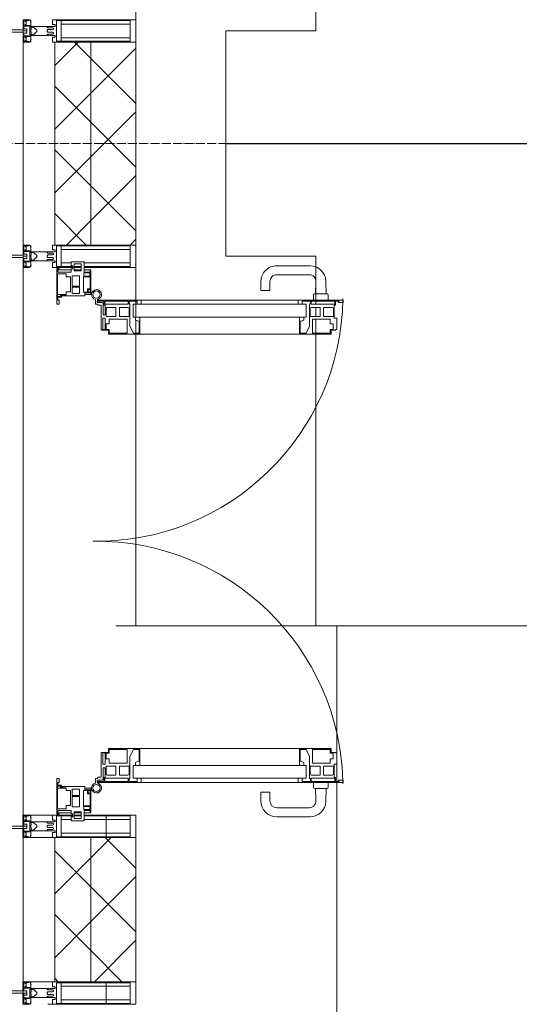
# Model space of a CAD drawing. Header units: millimetres. Extents: x 106966 to 201968, y 7718 to 228773.
# Tile 5 of 44: x 112092 to 113202, y 16890 to 19075. Entities that reach past the tile are written whole.
import ezdxf

# ---------------------------------------------------------------- set-up
doc = ezdxf.new("R2010")
doc.units = ezdxf.units.MM
for name, pattern in [('ADSK_Линия сетки', [25, 20, -2.5, 0, -2.5]), ('Штрих_3_1_5_', [4.5, 3, -1.5]), ('Штриховая_ш3 п1_5', [4.5, 3, -1.5])]:
    doc.linetypes.add(name, pattern=pattern)
doc.layers.add('_Разделитель помещений_', color=4, linetype='Штриховая_ш3 п1_5', lineweight=40, true_color=0x00ffff)
for name, color, linetype, lineweight in [('Двери', 7, 'Continuous', 18), ('Импосты витража', 7, 'Continuous', 18), ('Колонны', 7, 'Continuous', 18), ('Оси', 7, 'Continuous', 9), ('Панели витража', 7, 'Continuous', 18), ('Перекрытия', 7, 'Continuous', 18), ('Стены', 7, 'Continuous', 18), ('Стены разрез', 7, 'Continuous', 40), ('Стены штриховка', 7, 'Continuous', 40), ('Форма', 7, 'Continuous', 18), ('Формообразующий элемент-перекрытие', 7, 'Continuous', 18), ('Элементы узлов', 7, 'Continuous', 18)]:
    doc.layers.add(name, color=color, linetype=linetype, lineweight=lineweight)
pattern_1 = [(45, (0, 0), (-70.71068, 70.71068), []), (135, (0, 0), (-70.71068, -70.71068), [])]

# ---------------------------------------------------------------- blocks, each defined once
blk = doc.blocks.new('135_SLK_K4_AR_rvt-1-МКСС_К4_L24_81_300_')
at = {"layer": '_Разделитель помещений_', "color": 131, "linetype": 'Штрих_3_1_5_', "true_color": 0xaaffff}
for p, q in [((112100, 17310), (112100, 17285)), ((112100, 17280), (112100, 17260)), ((112100, 16940), (112100, 16920)), ((112100, 16915), (112100, 16890))]:
    blk.add_line(p, q, dxfattribs=at)
at = {"layer": 'Перекрытия', "color": 253, "true_color": 0xaaaaaa}
for p, q in [((112749.8, 19100), (112749.8, 19050)), ((112749.8, 19050), (112549.8, 19050)), ((112549.8, 19050), (112549.8, 18550)), ((112549.8, 18550), (112749.8, 18550)), ((112749.8, 18550), (112749.8, 18452.5)), ((112749.8, 18450.4), (112749.8, 18443.4)), ((112749.8, 18436.4), (112749.8, 18416.5)), ((112749.8, 18410.1), (112749.8, 18379.4)), ((112749.8, 18377), (112749.8, 17730))]:
    blk.add_line(p, q, dxfattribs=at)
at = {"layer": 'Стены', "color": 253, "true_color": 0xaaaaaa}
for p, q in [((112550, 18800.4), (114449.6, 18800.4)), ((112550, 18799.6), (112550, 18800.4)), ((114449.6, 18799.6), (112550, 18799.6))]:
    blk.add_line(p, q, dxfattribs=at)
blk = doc.blocks.new('A_PAN_ALU_Door_Double - EXT_1_Double_EQ п-6_1-7495971-МКСС_К4_L24_81_300_')
at = {"layer": 'Двери', "color": 253, "lineweight": 5, "true_color": 0xaaaaaa}
for p, q in [((-535, 610.6), (-535, 710.1)), ((-535, 710.1), (-529.9, 710.1)), ((-535, 610.6), (-535, 710.1)), ((-535, 710.1), (-529.9, 710.1)), ((-532.9, 701.5), (-532.9, 693.6)), ((-531, 701.5), (-532.9, 701.5)), ((-532.9, 701.5), (-532.9, 693.6)), ((-531, 701.5), (-532.9, 701.5)), ((-531, 700.2), (-531, 701.5)), ((-531, 700.2), (-531, 701.5)), ((-529.9, 700.2), (-531, 700.2)), ((-529.9, 700.2), (-531, 700.2)), ((-529.9, 710.1), (-529.9, 700.2)), ((-529.9, 710.1), (-529.9, 700.2)), ((535, 710.1), (529.9, 710.1)), ((529.9, 710.1), (529.9, 700.2)), ((535, 710.1), (529.9, 710.1)), ((529.9, 710.1), (529.9, 700.2)), ((529.9, 700.2), (531, 700.2)), ((529.9, 700.2), (531, 700.2)), ((531, 700.2), (531, 701.5)), ((531, 701.5), (532.9, 701.5)), ((531, 700.2), (531, 701.5)), ((531, 701.5), (532.9, 701.5)), ((532.9, 701.5), (532.9, 693.6)), ((532.9, 701.5), (532.9, 693.6)), ((535, 610.6), (535, 710.1)), ((535, 610.6), (535, 710.1)), ((-532.9, 693.6), (-524.2, 693.6)), ((-532.9, 693.6), (-524.2, 693.6)), ((-532.9, 691.9), (-532.9, 639.4)), ((-525.9, 691.9), (-532.9, 691.9)), ((-532.9, 691.9), (-532.9, 639.4)), ((-525.9, 691.9), (-532.9, 691.9)), ((-525.9, 639.4), (-525.9, 691.9)), ((-525.9, 639.4), (-525.9, 691.9)), ((-524.2, 693.6), (-524.2, 690.6)), ((-524.2, 693.6), (-524.2, 690.6)), ((-524.2, 690.6), (-494.8, 690.6)), ((-524.2, 690.6), (-494.8, 690.6)), ((-517.3, 688.8), (-518.9, 686.1)), ((-517.3, 688.8), (-518.9, 686.1)), ((-518.9, 686.1), (-518.9, 667.1)), ((-518.9, 686.1), (-518.9, 667.1)), ((-499, 688.8), (-517.3, 688.8)), ((-499, 688.8), (-517.3, 688.8)), ((-499, 667.1), (-499, 688.8)), ((-499, 667.1), (-499, 688.8)), ((-494.8, 696.1), (-469.8, 696.1)), ((-494.8, 690.6), (-494.8, 696.1)), ((-494.8, 696.1), (-469.8, 696.1)), ((-494.8, 690.6), (-494.8, 696.1)), ((-482.5, 681.7), (-492.6, 681.7)), ((-482.5, 681.7), (-492.6, 681.7)), ((-492.6, 681.7), (-492.6, 642.2)), ((-492.6, 681.7), (-492.6, 642.2)), ((-482.4, 688.4), (-482.5, 681.7)), ((-482.4, 688.4), (-482.5, 681.7)), ((-470, 688.4), (-482.4, 688.4)), ((-470, 688.4), (-482.4, 688.4)), ((-470, 681.8), (-470, 688.4)), ((-470, 681.8), (-470, 688.4)), ((-461.9, 681.8), (-470, 681.8)), ((-461.9, 681.8), (-470, 681.8)), ((-469.8, 696.1), (-469.8, 693.1)), ((-469.8, 696.1), (-469.8, 693.1)), ((-469.8, 693.1), (-468.4, 693.1)), ((-469.8, 693.1), (-468.4, 693.1)), ((-468.4, 693.1), (-468.4, 683.5)), ((-468.4, 693.1), (-468.4, 683.5)), ((-468.4, 683.5), (-459.5, 683.5)), ((-468.4, 683.5), (-459.5, 683.5)), ((-461.9, 642.2), (-461.9, 681.8)), ((-461.9, 642.2), (-461.9, 681.8)), ((-459.5, 683.5), (-459.5, 613.6)), ((-459.5, 683.5), (-459.5, 613.6)), ((468.4, 683.5), (459.5, 683.5)), ((459.5, 683.5), (459.5, 613.6)), ((468.4, 683.5), (459.5, 683.5)), ((459.5, 683.5), (459.5, 613.6)), ((461.8, 642.2), (461.8, 681.8)), ((461.8, 681.8), (470, 681.8)), ((461.8, 642.2), (461.8, 681.8)), ((461.8, 681.8), (470, 681.8)), ((469.8, 693.1), (468.4, 693.1)), ((468.4, 693.1), (468.4, 683.5)), ((469.8, 693.1), (468.4, 693.1)), ((468.4, 693.1), (468.4, 683.5)), ((494.8, 696.1), (469.8, 696.1)), ((469.8, 696.1), (469.8, 693.1)), ((494.8, 696.1), (469.8, 696.1)), ((469.8, 696.1), (469.8, 693.1)), ((470, 681.8), (470, 688.4)), ((470, 688.4), (482.4, 688.4)), ((470, 681.8), (470, 688.4)), ((470, 688.4), (482.4, 688.4)), ((482.4, 688.4), (482.5, 681.7)), ((482.4, 688.4), (482.5, 681.7)), ((482.5, 681.7), (492.6, 681.7)), ((482.5, 681.7), (492.6, 681.7)), ((492.6, 681.7), (492.6, 642.2)), ((492.6, 681.7), (492.6, 642.2)), ((494.8, 690.6), (494.8, 696.1)), ((494.8, 690.6), (494.8, 696.1)), ((524.2, 690.6), (494.8, 690.6)), ((524.2, 690.6), (494.8, 690.6)), ((499, 667.1), (499, 688.8)), ((499, 688.8), (517.3, 688.8)), ((499, 667.1), (499, 688.8)), ((499, 688.8), (517.3, 688.8)), ((517.3, 688.8), (518.9, 686.1)), ((517.3, 688.8), (518.9, 686.1)), ((518.9, 686.1), (518.9, 667.1)), ((518.9, 686.1), (518.9, 667.1)), ((532.9, 693.6), (524.2, 693.6)), ((524.2, 693.6), (524.2, 690.6)), ((532.9, 693.6), (524.2, 693.6)), ((524.2, 693.6), (524.2, 690.6)), ((525.9, 639.4), (525.9, 691.9)), ((525.9, 691.9), (532.9, 691.9)), ((525.9, 639.4), (525.9, 691.9)), ((525.9, 691.9), (532.9, 691.9)), ((532.9, 691.9), (532.9, 639.4)), ((532.9, 691.9), (532.9, 639.4)), ((-518.9, 667.1), (-499, 667.1)), ((-518.9, 667.1), (-499, 667.1)), ((-518.9, 659.2), (-518.9, 640.2)), ((-499, 659.2), (-518.9, 659.2)), ((-518.9, 659.2), (-518.9, 640.2)), ((-499, 659.2), (-518.9, 659.2)), ((-499, 637.5), (-499, 659.2)), ((-499, 637.5), (-499, 659.2)), ((518.9, 667.1), (499, 667.1)), ((518.9, 667.1), (499, 667.1)), ((499, 659.2), (518.9, 659.2)), ((499, 637.5), (499, 659.2)), ((499, 659.2), (518.9, 659.2)), ((499, 637.5), (499, 659.2)), ((518.9, 659.2), (518.9, 640.2)), ((518.9, 659.2), (518.9, 640.2)), ((-532.9, 639.4), (-525.9, 639.4)), ((-532.9, 639.4), (-525.9, 639.4)), ((-532.9, 637.7), (-532.9, 619.7)), ((-526.6, 637.7), (-532.9, 637.7)), ((-532.9, 637.7), (-532.9, 619.7)), ((-526.6, 637.7), (-532.9, 637.7)), ((-526.6, 635.7), (-526.6, 637.7)), ((-526.6, 635.7), (-526.6, 637.7)), ((-477.6, 635.7), (-526.6, 635.7)), ((-477.6, 635.7), (-526.6, 635.7)), ((-518.9, 640.2), (-517.3, 637.5)), ((-518.9, 640.2), (-517.3, 637.5)), ((-517.3, 637.5), (-499, 637.5)), ((-517.3, 637.5), (-499, 637.5)), ((-492.6, 642.2), (-461.9, 642.2)), ((-492.6, 642.2), (-461.9, 642.2)), ((-461.8, 628.1), (-477.6, 635.7)), ((-461.8, 628.1), (-477.6, 635.7)), ((461.8, 628.1), (477.6, 635.7)), ((461.8, 628.1), (477.6, 635.7)), ((492.6, 642.2), (461.8, 642.2)), ((492.6, 642.2), (461.8, 642.2)), ((477.6, 635.7), (526.6, 635.7)), ((477.6, 635.7), (526.6, 635.7)), ((517.3, 637.5), (499, 637.5)), ((517.3, 637.5), (499, 637.5)), ((518.9, 640.2), (517.3, 637.5)), ((518.9, 640.2), (517.3, 637.5)), ((532.9, 639.4), (525.9, 639.4)), ((532.9, 639.4), (525.9, 639.4)), ((526.6, 635.7), (526.6, 637.7)), ((526.6, 637.7), (532.9, 637.7)), ((526.6, 635.7), (526.6, 637.7)), ((526.6, 637.7), (532.9, 637.7)), ((532.9, 637.7), (532.9, 619.7)), ((532.9, 637.7), (532.9, 619.7)), ((-535, 244.2), (-535, 628.6)), ((-532.9, 619.7), (-525.9, 619.7)), ((-532.9, 619.7), (-525.9, 619.7)), ((-525.9, 628.6), (-497.2, 628.6)), ((-525.9, 244.2), (-525.9, 628.6)), ((-525.9, 619.7), (-525.9, 610.6)), ((-525.9, 619.7), (-525.9, 610.6)), ((-497.2, 628.6), (-497.2, 244.2)), ((-497.2, 623.2), (-490.6, 623.2)), ((-497.2, 613.6), (-497.2, 623.2)), ((-497.2, 623.2), (-490.6, 623.2)), ((-497.2, 613.6), (-497.2, 623.2)), ((-459.5, 613.6), (-497.2, 613.6)), ((-459.5, 613.6), (-497.2, 613.6)), ((-490.6, 623.2), (-488.3, 617.1)), ((-490.6, 623.2), (-488.3, 617.1)), ((-488.3, 617.1), (-488.3, 615.1)), ((-488.3, 617.1), (-488.3, 615.1)), ((-488.3, 615.1), (-461.8, 615.1)), ((-488.3, 615.1), (-461.8, 615.1)), ((-461.8, 615.1), (-461.8, 628.1)), ((-461.8, 615.1), (-461.8, 628.1)), ((-459.5, 613.6), (-459.5, 259.2)), ((459.5, 613.6), (497.2, 613.6)), ((459.5, 613.6), (497.2, 613.6)), ((459.5, 613.6), (459.5, 259.2)), ((461.8, 615.1), (461.8, 628.1)), ((461.8, 615.1), (461.8, 628.1)), ((488.3, 615.1), (461.8, 615.1)), ((488.3, 615.1), (461.8, 615.1)), ((490.6, 623.2), (488.3, 617.1)), ((490.6, 623.2), (488.3, 617.1)), ((488.3, 617.1), (488.3, 615.1)), ((488.3, 617.1), (488.3, 615.1)), ((497.2, 623.2), (490.6, 623.2)), ((497.2, 623.2), (490.6, 623.2)), ((497.2, 628.6), (497.2, 244.2)), ((525.9, 628.6), (497.2, 628.6)), ((497.2, 613.6), (497.2, 623.2)), ((497.2, 613.6), (497.2, 623.2)), ((525.9, 244.2), (525.9, 628.6)), ((532.9, 619.7), (525.9, 619.7)), ((525.9, 619.7), (525.9, 610.6)), ((532.9, 619.7), (525.9, 619.7)), ((525.9, 619.7), (525.9, 610.6)), ((535, 244.2), (535, 628.6)), ((-525.9, 610.6), (-535, 610.6)), ((-525.9, 610.6), (-535, 610.6)), ((525.9, 610.6), (535, 610.6)), ((525.9, 610.6), (535, 610.6)), ((-535, 262.2), (-525.9, 262.2)), ((-535, 164.2), (-535, 262.2)), ((-525.9, 262.2), (-525.9, 253.1)), ((535, 262.2), (525.9, 262.2)), ((525.9, 262.2), (525.9, 253.1)), ((535, 164.2), (535, 262.2)), ((-532.9, 253.1), (-532.9, 235.1)), ((-525.9, 253.1), (-532.9, 253.1)), ((-525.9, 244.2), (-497.2, 244.2)), ((-497.2, 259.2), (-459.5, 259.2)), ((-497.2, 249.6), (-497.2, 259.2)), ((-490.6, 249.6), (-497.2, 249.6)), ((-488.3, 255.7), (-490.6, 249.6)), ((-488.3, 257.7), (-488.3, 255.7)), ((-461.8, 257.7), (-488.3, 257.7)), ((-477.6, 237), (-461.8, 244.7)), ((-461.8, 244.7), (-461.8, 257.7)), ((-459.5, 259.2), (-459.5, 189.3)), ((497.2, 259.2), (459.5, 259.2)), ((459.5, 259.2), (459.5, 189.3)), ((461.8, 244.7), (461.8, 257.7)), ((461.8, 257.7), (488.3, 257.7)), ((477.6, 237), (461.8, 244.7)), ((488.3, 257.7), (488.3, 255.7)), ((488.3, 255.7), (490.6, 249.6)), ((490.6, 249.6), (497.2, 249.6)), ((497.2, 249.6), (497.2, 259.2)), ((525.9, 244.2), (497.2, 244.2)), ((525.9, 253.1), (532.9, 253.1)), ((532.9, 253.1), (532.9, 235.1)), ((-532.9, 235.1), (-526.6, 235.1)), ((-532.9, 233.4), (-532.9, 180.9)), ((-525.9, 233.4), (-532.9, 233.4)), ((-526.6, 237), (-477.6, 237)), ((-526.6, 235.1), (-526.6, 237)), ((-525.9, 180.9), (-525.9, 233.4)), ((-517.3, 235.3), (-518.9, 232.6)), ((-518.9, 232.6), (-518.9, 213.6)), ((-499, 235.3), (-517.3, 235.3)), ((-499, 213.6), (-499, 235.3)), ((-492.6, 230.6), (-492.6, 191)), ((-461.9, 230.6), (-492.6, 230.6)), ((-461.9, 191), (-461.9, 230.6)), ((461.8, 191), (461.8, 230.6)), ((461.8, 230.6), (492.6, 230.6)), ((526.6, 237), (477.6, 237)), ((492.6, 230.6), (492.6, 191)), ((499, 213.6), (499, 235.3)), ((499, 235.3), (517.3, 235.3)), ((517.3, 235.3), (518.9, 232.6)), ((518.9, 232.6), (518.9, 213.6)), ((525.9, 233.4), (532.9, 233.4)), ((525.9, 180.9), (525.9, 233.4)), ((526.6, 235.1), (526.6, 237)), ((532.9, 235.1), (526.6, 235.1)), ((532.9, 233.4), (532.9, 180.9)), ((-518.9, 213.6), (-499, 213.6)), ((-518.9, 205.7), (-518.9, 186.7)), ((-499, 205.7), (-518.9, 205.7)), ((-499, 184), (-499, 205.7)), ((518.9, 213.6), (499, 213.6)), ((499, 205.7), (518.9, 205.7)), ((499, 184), (499, 205.7)), ((518.9, 205.7), (518.9, 186.7)), ((-532.9, 180.9), (-525.9, 180.9)), ((-532.9, 179.2), (-532.9, 164.2)), ((-524.2, 179.2), (-532.9, 179.2)), ((-526.8, 177.5), (-502.6, 177.5)), ((-524.2, 182.2), (-524.2, 179.2)), ((-502.6, 182.2), (-524.2, 182.2)), ((-518.9, 186.7), (-517.3, 184)), ((-517.3, 184), (-499, 184)), ((-502.6, 177.5), (-502.6, 182.2)), ((-494.8, 182.2), (-494.8, 176.7)), ((-469.8, 182.2), (-494.8, 182.2)), ((-494.8, 176.7), (-469.8, 176.7)), ((-492.6, 191), (-482.5, 191)), ((-482.5, 191), (-482.4, 184.4)), ((-482.4, 184.4), (-470, 184.4)), ((-470, 191), (-461.9, 191)), ((-470, 184.4), (-470, 191)), ((-469.8, 176.7), (-469.8, 182.2)), ((-468.4, 189.3), (-468.4, 173.3)), ((-459.5, 189.3), (-468.4, 189.3)), ((459.5, 189.3), (468.4, 189.3)), ((470, 191), (461.8, 191)), ((468.4, 189.3), (468.4, 173.3)), ((469.8, 182.2), (494.8, 182.2)), ((469.8, 176.7), (469.8, 182.2)), ((494.8, 176.7), (469.8, 176.7)), ((470, 184.4), (470, 191)), ((482.4, 184.4), (470, 184.4)), ((482.5, 191), (482.4, 184.4)), ((492.6, 191), (482.5, 191)), ((494.8, 182.2), (494.8, 176.7)), ((517.3, 184), (499, 184)), ((502.6, 177.5), (502.6, 182.2)), ((502.6, 182.2), (524.2, 182.2)), ((526.8, 177.5), (502.6, 177.5)), ((518.9, 186.7), (517.3, 184)), ((524.2, 182.2), (524.2, 179.2)), ((524.2, 179.2), (532.9, 179.2)), ((532.9, 180.9), (525.9, 180.9)), ((532.9, 179.2), (532.9, 164.2)), ((-526.4, 160.7), (-536.6, 160.7)), ((-532.9, 164.2), (-529.9, 164.2)), ((-529.9, 164.2), (-529.9, 174.5)), ((-526.4, 165.6), (-526.4, 160.7)), ((-523.7, 165.6), (-526.4, 165.6)), ((-523.7, 173.3), (-523.7, 165.6)), ((-468.4, 173.3), (-523.7, 173.3)), ((468.4, 173.3), (523.7, 173.3)), ((523.7, 173.3), (523.7, 165.6)), ((523.7, 165.6), (526.4, 165.6)), ((526.4, 165.6), (526.4, 160.7)), ((526.4, 160.7), (536.6, 160.7)), ((529.9, 164.2), (529.9, 174.5)), ((532.9, 164.2), (529.9, 164.2))]:
    blk.add_line(p, q, dxfattribs=at)
at = {"layer": 'Двери', "lineweight": 5}
for p, q in [((-548.9, 672.9), (-577.7, 671.9)), ((-548.9, 674.8), (-548.9, 647.2)), ((-534.9, 677.3), (-546.4, 677.3)), ((534.9, 677.3), (546.4, 677.3)), ((548.9, 674.8), (548.9, 647.2)), ((548.9, 672.9), (577.7, 671.9)), ((-611.4, 636.9), (-611.4, 562.8)), ((-591.4, 562.8), (-591.4, 635)), ((-575.8, 650), (-548.9, 649)), ((-546.4, 644.8), (-534.9, 644.8)), ((546.4, 644.8), (534.9, 644.8)), ((575.8, 650), (548.9, 649)), ((591.4, 562.8), (591.4, 635)), ((611.4, 636.9), (611.4, 562.8)), ((-556.4, 547.8), (-576.4, 547.8)), ((-556.4, 527.8), (-556.4, 547.8)), ((556.4, 527.8), (556.4, 547.8)), ((556.4, 547.8), (576.3, 547.8)), ((-576.4, 527.8), (-556.4, 527.8)), ((576.3, 527.8), (556.4, 527.8))]:
    blk.add_line(p, q, dxfattribs=at)
at = {"layer": 'Двери', "color": 254, "lineweight": 5, "true_color": 0xd4d4d4}
for centre, start, end in [((-547.5, 162.6), 359.2653, 89.0204), ((547.5, 162.6), 90.9796, 180.7347)]:
    blk.add_arc(centre, 547.5, start, end, dxfattribs=at)
at = {"layer": 'Двери', "lineweight": 5}
for centre, radius, start, end in [((-576.4, 636.9), 35, 92.1945, 180), ((-546.4, 674.8), 2.5, 90, 180), ((546.4, 674.8), 2.5, 360, 90), ((576.3, 636.9), 35, 360, 87.8055), ((-576.4, 635), 15, 87.8056, 180), ((-546.4, 647.2), 2.5, 180, 270), ((546.4, 647.2), 2.5, 270, 360), ((576.3, 635), 15, 0, 92.1944), ((-576.4, 562.8), 35, 180, 270), ((-576.4, 562.8), 15, 180, 270), ((576.3, 562.8), 35, 270, 360), ((576.3, 562.8), 15, 270, 360)]:
    blk.add_arc(centre, radius, start, end, dxfattribs=at)
at = {"layer": 'Двери', "color": 253, "lineweight": 5, "true_color": 0xaaaaaa}
for centre, radius, start, end in [((-526.8, 174.5), 3, 90, 180), ((526.8, 174.5), 3, 360, 90), ((-547.5, 162.7), 11, 16.047, 350.0284), ((-547.5, 162.6), 8, 90, 270), ((-547.5, 162.6), 8, 270, 90), ((-535, 166.3), 2.03, 196.0721, 270), ((535, 166.3), 2.03, 270, 343.9279), ((547.5, 162.7), 11, 189.9716, 163.953), ((547.5, 162.6), 8, 90, 270), ((547.5, 162.6), 8, 270, 90)]:
    blk.add_arc(centre, radius, start, end, dxfattribs=at)
at = {"layer": 'Панели витража', "color": 253, "lineweight": 5, "true_color": 0xaaaaaa}
for p, q in [((-597.1, 135.1), (-620.5, 135.1)), ((-620.5, 135.1), (-620.5, 106.6)), ((-551.5, 150), (-602.5, 150)), ((-602.5, 150), (-602.5, 148.5)), ((-602.5, 148.5), (-597.1, 148.5)), ((-602.5, 148.5), (-602.5, 135.1)), ((-597.1, 148.5), (-597.1, 135.1)), ((-595.5, 134.5), (-595.5, 148.2)), ((-595.5, 148.2), (-588.5, 148.2)), ((-588.5, 134.5), (-595.5, 134.5)), ((-588.5, 148.2), (-588.5, 134.5)), ((-587.1, 134.2), (-587.1, 148.4)), ((-587.1, 148.4), (-560.1, 148.4)), ((-553.1, 134.2), (-587.1, 134.2)), ((-560.1, 148.4), (-560.1, 142.8)), ((-560.1, 142.8), (-553.1, 142.8)), ((-558.8, 148.7), (-552.8, 148.7)), ((-558.8, 144.4), (-558.8, 148.7)), ((-552.8, 144.4), (-558.8, 144.4)), ((-553.1, 142.8), (-553.1, 134.2)), ((-552.8, 148.7), (-552.8, 144.4)), ((-551.5, 136.5), (-551.5, 150)), ((-547.5, 150), (-551.5, 150)), ((-544.5, 136.5), (-551.5, 136.5)), ((-547.5, 136.5), (-547.5, 150)), ((-544.5, 84.8), (-544.5, 136.5)), ((551.5, 136.5), (544.5, 136.5)), ((544.5, 136.5), (544.5, 84.8)), ((547.5, 150), (547.5, 136.5)), ((551.5, 150), (547.5, 150)), ((602.5, 150), (551.5, 150)), ((551.5, 150), (551.5, 136.5)), ((552.8, 144.4), (552.8, 148.7)), ((552.8, 148.7), (558.8, 148.7)), ((558.8, 144.4), (552.8, 144.4)), ((553.1, 134.2), (553.1, 142.8)), ((553.1, 142.8), (560.1, 142.8)), ((587.1, 134.2), (553.1, 134.2)), ((558.8, 148.7), (558.8, 144.4)), ((560.1, 142.8), (560.1, 148.4)), ((560.1, 148.4), (587.1, 148.4)), ((587.1, 148.4), (587.1, 134.2)), ((588.5, 148.2), (595.5, 148.2)), ((588.5, 134.5), (588.5, 148.2)), ((595.5, 134.5), (588.5, 134.5)), ((595.5, 148.2), (595.5, 134.5)), ((597.1, 135.1), (597.1, 148.5)), ((597.1, 148.5), (602.5, 148.5)), ((620.5, 135.1), (597.1, 135.1)), ((602.5, 148.5), (602.5, 150)), ((602.5, 135.1), (602.5, 148.5)), ((620.5, 106.6), (620.5, 135.1)), ((-615.4, 113.4), (-615.4, 128.4)), ((-615.4, 128.4), (-600.4, 128.4)), ((-600.4, 113.4), (-615.4, 113.4)), ((-611.5, 106.6), (-611.5, 110.1)), ((-611.5, 110.1), (-604.5, 110.1)), ((-604.5, 110.1), (-604.5, 106.6)), ((-602.5, 128.4), (-602.5, 113.4)), ((-600.4, 128.4), (-600.4, 113.4)), ((-589.1, 108.8), (-589.1, 125)), ((-589.1, 125), (-566.4, 125)), ((-566.4, 125), (-566.4, 108.8)), ((-564.2, 108.8), (-564.2, 125)), ((-564.2, 125), (-549.9, 125)), ((-549.9, 125), (-549.9, 108.8)), ((549.9, 125), (564.2, 125)), ((549.9, 108.8), (549.9, 125)), ((564.2, 125), (564.2, 108.8)), ((566.4, 125), (589.1, 125)), ((566.4, 108.8), (566.4, 125)), ((589.1, 125), (589.1, 108.8)), ((600.4, 128.4), (615.4, 128.4)), ((600.4, 113.4), (600.4, 128.4)), ((615.4, 113.4), (600.4, 113.4)), ((602.5, 113.4), (602.5, 128.4)), ((604.5, 106.6), (604.5, 110.1)), ((604.5, 110.1), (611.5, 110.1)), ((611.5, 110.1), (611.5, 106.6)), ((615.4, 128.4), (615.4, 113.4)), ((-620.5, 106.6), (-611.5, 106.6)), ((-604.5, 106.6), (-597.5, 106.6)), ((-602.5, 106.6), (-602.5, 76.7)), ((-597.5, 106.6), (-597.5, 76.7)), ((-593.7, 76.3), (-593.7, 95.5)), ((-593.7, 95.5), (-586.5, 95.5)), ((-566.4, 108.8), (-589.1, 108.8)), ((-586.5, 95.5), (-586.5, 105)), ((-586.5, 105), (-553.3, 105)), ((-549.9, 108.8), (-564.2, 108.8)), ((-553.3, 105), (-553.3, 95.5)), ((-553.3, 95.5), (-547, 95.5)), ((-547.5, 76.2), (-547.5, 95.5)), ((-547, 95.5), (-547, 89)), ((-547, 89), (-546.2, 88.2)), ((-546.2, 88.2), (-546.2, 83.1)), ((546.2, 88.2), (547, 89)), ((546.2, 83.1), (546.2, 88.2)), ((547, 89), (547, 95.5)), ((547, 95.5), (553.3, 95.5)), ((547.5, 95.5), (547.5, 76.2)), ((564.2, 108.8), (549.9, 108.8)), ((553.3, 95.5), (553.3, 105)), ((553.3, 105), (586.5, 105)), ((589.1, 108.8), (566.4, 108.8)), ((586.5, 105), (586.5, 95.5)), ((586.5, 95.5), (593.7, 95.5)), ((593.7, 95.5), (593.7, 76.3)), ((597.5, 76.7), (597.5, 106.6)), ((597.5, 106.6), (604.5, 106.6)), ((602.5, 76.7), (602.5, 106.6)), ((611.5, 106.6), (620.5, 106.6)), ((-604, 79.5), (-605.5, 79.5)), ((-605.5, 79.5), (-605.5, 74.5)), ((-605.5, 74.5), (-526.5, 74.5)), ((-604, 76.7), (-604, 79.5)), ((-597.5, 76.7), (-604, 76.7)), ((-543.2, 76.3), (-593.7, 76.3)), ((-546.2, 83.1), (-543.2, 83.1)), ((-541.5, 84.8), (-544.5, 84.8)), ((-543.2, 83.1), (-543.2, 76.3)), ((-541.5, 76.5), (-541.5, 84.8)), ((-535.1, 76.5), (-541.5, 76.5)), ((-526.5, 79.5), (-535.1, 79.5)), ((-535.1, 79.5), (-535.1, 76.5)), ((-526.5, 74.5), (-526.5, 79.5)), ((535.1, 79.5), (526.5, 79.5)), ((526.5, 79.5), (526.5, 74.5)), ((526.5, 74.5), (605.5, 74.5)), ((535.1, 76.5), (535.1, 79.5)), ((541.5, 76.5), (535.1, 76.5)), ((544.5, 84.8), (541.5, 84.8)), ((541.5, 84.8), (541.5, 76.5)), ((543.2, 76.3), (543.2, 83.1)), ((543.2, 83.1), (546.2, 83.1)), ((593.7, 76.3), (543.2, 76.3)), ((604, 76.7), (597.5, 76.7)), ((605.5, 79.5), (604, 79.5)), ((604, 79.5), (604, 76.7)), ((605.5, 74.5), (605.5, 79.5))]:
    blk.add_line(p, q, dxfattribs=at)
blk = doc.blocks.new('Rectangular Mullion - R_StandardFrame_50Wx250H-5814808-МКСС_К4_L24_81_300_')
at = {"layer": 'Импосты витража', "color": 253, "lineweight": 5, "true_color": 0xaaaaaa}
for p, q in [((112100, 21952.5), (112100, 22447.5)), ((112350, 22425), (112350, 22450)), ((112350, 21950), (112350, 21975))]:
    blk.add_line(p, q, dxfattribs=at)
blk = doc.blocks.new('Rectangular Mullion - 50Wx250H-2623690-МКСС_К4_L24_81_300_')
at = {"layer": 'Элементы узлов', "color": 253, "lineweight": 5, "true_color": 0xaaaaaa}
for p, q in [((-25, 65.2), (-25, 250)), ((-25, 250), (0, 250)), ((25, 250), (0, 250)), ((25, 65.2), (25, 250)), ((-23, 237.3), (0, 237.3)), ((-23, 237.3), (-23, 73.6)), ((-14.9, 84), (-14.9, 237.3)), ((23, 237.3), (0, 237.3)), ((14.9, 84), (14.9, 237.3)), ((23, 237.3), (23, 73.6)), ((0, 84), (-23, 84)), ((-0.5, 73.6), (-23, 73.6)), ((-14, 71.3), (-14, 65.2)), ((-10, 71.3), (-14, 71.3)), ((-10, 53), (-10, 71.3)), ((-7, 65.2), (-5.9, 67.3)), ((-4.1, 67.3), (-5.9, 67.3)), ((-4.1, 67.3), (-2.9, 65.1)), ((0, 84), (23, 84)), ((0.5, 73.6), (23, 73.6)), ((4.1, 67.3), (2.9, 65.1)), ((4.1, 67.3), (5.9, 67.3)), ((7, 65.2), (5.9, 67.3)), ((10, 71.3), (14, 71.3)), ((10, 53), (10, 71.3)), ((14, 71.3), (14, 65.2)), ((-14, 65.2), (-25, 65.2)), ((-8.7, 53), (-10, 53)), ((-10, 53), (-10, 17)), ((-8.7, 53), (-7, 54.7)), ((-7, 65.2), (-7, 54.7)), ((-2.9, 65.1), (-2.9, 54.6)), ((-1.3, 53), (-2.9, 54.6)), ((0, 53), (-1.3, 53)), ((0, 53), (1.3, 53)), ((1.3, 53), (2.9, 54.6)), ((2.9, 65.1), (2.9, 54.6)), ((7, 65.2), (7, 54.7)), ((8.7, 53), (7, 54.7)), ((8.7, 53), (10, 53)), ((10, 53), (10, 17)), ((14, 65.2), (25, 65.2)), ((-8.5, 23), (-1.5, 30)), ((-8.5, 18.5), (-8.5, 23)), ((-1.5, 30), (0, 30)), ((1.5, 30), (0, 30)), ((8.5, 23), (1.5, 30)), ((8.5, 18.5), (8.5, 23)), ((-23.8, 14.6), (-25, 14.2)), ((-25, 0), (-25, 14.2)), ((-22.3, 17), (-23.8, 17)), ((-23.8, 17), (-23.8, 14.6)), ((-22.5, 10.6), (-23.8, 14.6)), ((-22.5, 10.6), (-23.7, 9.9)), ((-23.7, 1.3), (-23.7, 9.9)), ((-23.7, 1.3), (-11.8, 1.3)), ((-23.2, 10.2), (-22.5, 8)), ((-22.5, 8), (-22.5, 4.5)), ((-21.3, 4.5), (-22.5, 4.5)), ((-22.3, 17), (-22.3, 16)), ((-22.3, 16), (-21.3, 16)), ((-19, 17.6), (-21.3, 16)), ((-21.3, 4.5), (-21.3, 6.5)), ((-21.3, 6.5), (-14.2, 6.5)), ((-18.4, 16.6), (-19, 17.6)), ((-7.4, 16.6), (-18.4, 16.6)), ((-14.2, 6.5), (-14.2, 4.5)), ((-13.2, 4.5), (-14.2, 4.5)), ((-13.2, 4.5), (-12.2, 7.2)), ((-12.7, 7.6), (-11.3, 11.4)), ((-12.7, 7.6), (-11.8, 6.9)), ((-12.2, 9), (-12.2, 14.8)), ((-12.2, 14.8), (0, 14.8)), ((-11.8, 1.3), (-11.8, 6.9)), ((-10.5, 11.2), (-11.3, 11.4)), ((-10.5, 1.5), (-10.5, 11.2)), ((-4.8, 1.5), (-10.5, 1.5)), ((-10, 17), (-7.5, 17)), ((-7.5, 18.5), (-8.5, 18.5)), ((-7.5, 17), (-7.5, 18.5)), ((-7.4, 18), (-7.4, 16.6)), ((-2.6, 18), (-7.4, 18)), ((0, 8), (-4.8, 8)), ((-4.8, 1.5), (-4.8, 8)), ((-2.6, 18), (-2.6, 16.8)), ((-2.6, 16.8), (0, 16.8)), ((2.6, 16.8), (0, 16.8)), ((0, 14.8), (0, 16.8)), ((0, 14.8), (0, 16.8)), ((12.2, 14.8), (0, 14.8)), ((0, 0), (0, 8)), ((0, 8), (4.8, 8)), ((0, 0), (0, 8)), ((2.6, 18), (2.6, 16.8)), ((2.6, 18), (7.4, 18)), ((4.8, 1.5), (4.8, 8)), ((4.8, 1.5), (10.5, 1.5)), ((7.4, 18), (7.4, 16.6)), ((7.4, 16.6), (18.4, 16.6)), ((7.5, 18.5), (8.5, 18.5)), ((7.5, 17), (7.5, 18.5)), ((10, 17), (7.5, 17)), ((10.5, 11.2), (11.3, 11.4)), ((10.5, 1.5), (10.5, 11.2)), ((12.7, 7.6), (11.3, 11.4)), ((12.7, 7.6), (11.8, 6.9)), ((11.8, 1.3), (11.8, 6.9)), ((23.7, 1.3), (11.8, 1.3)), ((12.2, 9), (12.2, 14.8)), ((13.2, 4.5), (12.2, 7.2)), ((13.2, 4.5), (14.2, 4.5)), ((21.3, 6.5), (14.2, 6.5)), ((14.2, 6.5), (14.2, 4.5)), ((18.4, 16.6), (19, 17.6)), ((19, 17.6), (21.3, 16)), ((22.3, 16), (21.3, 16)), ((21.3, 4.5), (21.3, 6.5)), ((21.3, 4.5), (22.5, 4.5)), ((22.3, 17), (22.3, 16)), ((22.3, 17), (23.8, 17)), ((22.5, 10.6), (23.8, 14.6)), ((22.5, 10.6), (23.7, 9.9)), ((23.2, 10.2), (22.5, 8)), ((22.5, 8), (22.5, 4.5)), ((23.7, 1.3), (23.7, 9.9)), ((23.8, 17), (23.8, 14.6)), ((23.8, 14.6), (25, 14.2)), ((25, 0), (25, 14.2)), ((-25, 0), (0, 0)), ((25, 0), (0, 0))]:
    blk.add_line(p, q, dxfattribs=at)
for centre, start, end in [((-0.5, 73.1), 360, 90), ((0.5, 73.1), 90, 180)]:
    blk.add_arc(centre, 0.5, start, end, dxfattribs=at)
blk = doc.blocks.new('Rectangular Mullion - 50Wx250H-V43-МКСС_К4_L24_81_300_')
at = {"layer": 'Элементы узлов', "color": 253, "lineweight": 5, "true_color": 0xaaaaaa}
for p, q in [((-25, 65.2), (-25, 250)), ((-25, 250), (0, 250)), ((25, 250), (0, 250)), ((25, 135.1), (25, 250)), ((-23, 237.3), (0, 237.3)), ((-23, 237.3), (-23, 73.6)), ((-14.9, 84), (-14.9, 237.3)), ((23, 237.3), (0, 237.3)), ((14.9, 135.1), (14.9, 237.3)), ((23, 237.3), (23, 135.1)), ((23, 128.4), (23, 113.4)), ((23, 110.1), (23, 73.6)), ((25, 113.4), (25, 128.4)), ((25, 65.2), (25, 110.1)), ((14.9, 84), (14.9, 106.6)), ((0, 84), (-23, 84)), ((-0.5, 73.6), (-23, 73.6)), ((-14, 71.3), (-14, 65.2)), ((-10, 71.3), (-14, 71.3)), ((-10, 53), (-10, 71.3)), ((-7, 65.2), (-5.9, 67.3)), ((-4.1, 67.3), (-5.9, 67.3)), ((-4.1, 67.3), (-2.9, 65.1)), ((0, 84), (23, 84)), ((0.5, 73.6), (23, 73.6)), ((4.1, 67.3), (2.9, 65.1)), ((4.1, 67.3), (5.9, 67.3)), ((7, 65.2), (5.9, 67.3)), ((10, 71.3), (14, 71.3)), ((10, 53), (10, 71.3)), ((14, 71.3), (14, 65.2)), ((-14, 65.2), (-25, 65.2)), ((-8.7, 53), (-10, 53)), ((-10, 53), (-10, 17)), ((-8.7, 53), (-7, 54.7)), ((-7, 65.2), (-7, 54.7)), ((-2.9, 65.1), (-2.9, 54.6)), ((-1.3, 53), (-2.9, 54.6)), ((0, 53), (-1.3, 53)), ((0, 53), (1.3, 53)), ((1.3, 53), (2.9, 54.6)), ((2.9, 65.1), (2.9, 54.6)), ((7, 65.2), (7, 54.7)), ((8.7, 53), (7, 54.7)), ((8.7, 53), (10, 53)), ((10, 53), (10, 17)), ((14, 65.2), (25, 65.2)), ((-8.5, 23), (-1.5, 30)), ((-8.5, 18.5), (-8.5, 23)), ((-1.5, 30), (0, 30)), ((1.5, 30), (0, 30)), ((8.5, 23), (1.5, 30)), ((8.5, 18.5), (8.5, 23)), ((-23.8, 14.6), (-25, 14.2)), ((-25, 0), (-25, 14.2)), ((-22.3, 17), (-23.8, 17)), ((-23.8, 17), (-23.8, 14.6)), ((-22.5, 10.6), (-23.8, 14.6)), ((-22.5, 10.6), (-23.7, 9.9)), ((-23.7, 1.3), (-23.7, 9.9)), ((-23.7, 1.3), (-11.8, 1.3)), ((-23.2, 10.2), (-22.5, 8)), ((-22.5, 8), (-22.5, 4.5)), ((-21.3, 4.5), (-22.5, 4.5)), ((-22.3, 17), (-22.3, 16)), ((-22.3, 16), (-21.3, 16)), ((-19, 17.6), (-21.3, 16)), ((-21.3, 4.5), (-21.3, 6.5)), ((-21.3, 6.5), (-14.2, 6.5)), ((-18.4, 16.6), (-19, 17.6)), ((-7.4, 16.6), (-18.4, 16.6)), ((-14.2, 6.5), (-14.2, 4.5)), ((-13.2, 4.5), (-14.2, 4.5)), ((-13.2, 4.5), (-12.2, 7.2)), ((-12.7, 7.6), (-11.3, 11.4)), ((-12.7, 7.6), (-11.8, 6.9)), ((-12.2, 9), (-12.2, 14.8)), ((-12.2, 14.8), (0, 14.8)), ((-11.8, 1.3), (-11.8, 6.9)), ((-10.5, 11.2), (-11.3, 11.4)), ((-10.5, 1.5), (-10.5, 11.2)), ((-4.8, 1.5), (-10.5, 1.5)), ((-10, 17), (-7.5, 17)), ((-7.5, 18.5), (-8.5, 18.5)), ((-7.5, 17), (-7.5, 18.5)), ((-7.4, 18), (-7.4, 16.6)), ((-2.6, 18), (-7.4, 18)), ((0, 8), (-4.8, 8)), ((-4.8, 1.5), (-4.8, 8)), ((-2.6, 18), (-2.6, 16.8)), ((-2.6, 16.8), (0, 16.8)), ((2.6, 16.8), (0, 16.8)), ((0, 14.8), (0, 16.8)), ((0, 14.8), (0, 16.8)), ((12.2, 14.8), (0, 14.8)), ((0, 0), (0, 8)), ((0, 8), (4.8, 8)), ((0, 0), (0, 8)), ((2.6, 18), (2.6, 16.8)), ((2.6, 18), (7.4, 18)), ((4.8, 1.5), (4.8, 8)), ((4.8, 1.5), (10.5, 1.5)), ((7.4, 18), (7.4, 16.6)), ((7.4, 16.6), (18.4, 16.6)), ((7.5, 18.5), (8.5, 18.5)), ((7.5, 17), (7.5, 18.5)), ((10, 17), (7.5, 17)), ((10.5, 11.2), (11.3, 11.4)), ((10.5, 1.5), (10.5, 11.2)), ((12.7, 7.6), (11.3, 11.4)), ((12.7, 7.6), (11.8, 6.9)), ((11.8, 1.3), (11.8, 6.9)), ((23.7, 1.3), (11.8, 1.3)), ((12.2, 9), (12.2, 14.8)), ((13.2, 4.5), (12.2, 7.2)), ((13.2, 4.5), (14.2, 4.5)), ((21.3, 6.5), (14.2, 6.5)), ((14.2, 6.5), (14.2, 4.5)), ((18.4, 16.6), (19, 17.6)), ((19, 17.6), (21.3, 16)), ((22.3, 16), (21.3, 16)), ((21.3, 4.5), (21.3, 6.5)), ((21.3, 4.5), (22.5, 4.5)), ((22.3, 17), (22.3, 16)), ((22.3, 17), (23.8, 17)), ((22.5, 10.6), (23.8, 14.6)), ((22.5, 10.6), (23.7, 9.9)), ((23.2, 10.2), (22.5, 8)), ((22.5, 8), (22.5, 4.5)), ((23.7, 1.3), (23.7, 9.9)), ((23.8, 17), (23.8, 14.6)), ((23.8, 14.6), (25, 14.2)), ((25, 0), (25, 14.2)), ((-25, 0), (0, 0)), ((25, 0), (0, 0))]:
    blk.add_line(p, q, dxfattribs=at)
for centre, start, end in [((-0.5, 73.1), 360, 90), ((0.5, 73.1), 90, 180)]:
    blk.add_arc(centre, 0.5, start, end, dxfattribs=at)
blk = doc.blocks.new('Rectangular Mullion - R_StandardFrame_50Wx250H-5859911-МКСС_К4_L24_81_300_')
at = {"layer": 'Импосты витража', "color": 253, "lineweight": 5, "true_color": 0xaaaaaa}
for p, q in [((112100, 17260), (112170, 17260)), ((112100, 16940), (112100, 17260)), ((112170, 16940), (112100, 16940))]:
    blk.add_line(p, q, dxfattribs=at)
blk = doc.blocks.new('Rectangular Mullion - 50Wx250H-V44-МКСС_К4_L24_81_300_')
at = {"layer": 'Элементы узлов', "color": 253, "lineweight": 5, "true_color": 0xaaaaaa}
for p, q in [((-25, 135.1), (-25, 250)), ((-25, 250), (0, 250)), ((25, 250), (0, 250)), ((25, 65.2), (25, 250)), ((-23, 237.3), (0, 237.3)), ((-23, 237.3), (-23, 135.1)), ((-14.9, 135.1), (-14.9, 237.3)), ((23, 237.3), (0, 237.3)), ((14.9, 84), (14.9, 237.3)), ((23, 237.3), (23, 73.6)), ((-25, 113.4), (-25, 128.4)), ((-25, 65.2), (-25, 110.1)), ((-23, 128.4), (-23, 113.4)), ((-23, 110.1), (-23, 73.6)), ((-14.9, 84), (-14.9, 106.6)), ((0, 84), (-23, 84)), ((-0.5, 73.6), (-23, 73.6)), ((-14, 71.3), (-14, 65.2)), ((-10, 71.3), (-14, 71.3)), ((-10, 53), (-10, 71.3)), ((-7, 65.2), (-5.9, 67.3)), ((-4.1, 67.3), (-5.9, 67.3)), ((-4.1, 67.3), (-2.9, 65.1)), ((0, 84), (23, 84)), ((0.5, 73.6), (23, 73.6)), ((4.1, 67.3), (2.9, 65.1)), ((4.1, 67.3), (5.9, 67.3)), ((7, 65.2), (5.9, 67.3)), ((10, 71.3), (14, 71.3)), ((10, 53), (10, 71.3)), ((14, 71.3), (14, 65.2)), ((-14, 65.2), (-25, 65.2)), ((-8.7, 53), (-10, 53)), ((-10, 53), (-10, 17)), ((-8.7, 53), (-7, 54.7)), ((-7, 65.2), (-7, 54.7)), ((-2.9, 65.1), (-2.9, 54.6)), ((-1.3, 53), (-2.9, 54.6)), ((0, 53), (-1.3, 53)), ((0, 53), (1.3, 53)), ((1.3, 53), (2.9, 54.6)), ((2.9, 65.1), (2.9, 54.6)), ((7, 65.2), (7, 54.7)), ((8.7, 53), (7, 54.7)), ((8.7, 53), (10, 53)), ((10, 53), (10, 17)), ((14, 65.2), (25, 65.2)), ((-8.5, 23), (-1.5, 30)), ((-8.5, 18.5), (-8.5, 23)), ((-1.5, 30), (0, 30)), ((1.5, 30), (0, 30)), ((8.5, 23), (1.5, 30)), ((8.5, 18.5), (8.5, 23)), ((-23.8, 14.6), (-25, 14.2)), ((-25, 0), (-25, 14.2)), ((-22.3, 17), (-23.8, 17)), ((-23.8, 17), (-23.8, 14.6)), ((-22.5, 10.6), (-23.8, 14.6)), ((-22.5, 10.6), (-23.7, 9.9)), ((-23.7, 1.3), (-23.7, 9.9)), ((-23.7, 1.3), (-11.8, 1.3)), ((-23.2, 10.2), (-22.5, 8)), ((-22.5, 8), (-22.5, 4.5)), ((-21.3, 4.5), (-22.5, 4.5)), ((-22.3, 17), (-22.3, 16)), ((-22.3, 16), (-21.3, 16)), ((-19, 17.6), (-21.3, 16)), ((-21.3, 4.5), (-21.3, 6.5)), ((-21.3, 6.5), (-14.2, 6.5)), ((-18.4, 16.6), (-19, 17.6)), ((-7.4, 16.6), (-18.4, 16.6)), ((-14.2, 6.5), (-14.2, 4.5)), ((-13.2, 4.5), (-14.2, 4.5)), ((-13.2, 4.5), (-12.2, 7.2)), ((-12.7, 7.6), (-11.3, 11.4)), ((-12.7, 7.6), (-11.8, 6.9)), ((-12.2, 9), (-12.2, 14.8)), ((-12.2, 14.8), (0, 14.8)), ((-11.8, 1.3), (-11.8, 6.9)), ((-10.5, 11.2), (-11.3, 11.4)), ((-10.5, 1.5), (-10.5, 11.2)), ((-4.8, 1.5), (-10.5, 1.5)), ((-10, 17), (-7.5, 17)), ((-7.5, 18.5), (-8.5, 18.5)), ((-7.5, 17), (-7.5, 18.5)), ((-7.4, 18), (-7.4, 16.6)), ((-2.6, 18), (-7.4, 18)), ((0, 8), (-4.8, 8)), ((-4.8, 1.5), (-4.8, 8)), ((-2.6, 18), (-2.6, 16.8)), ((-2.6, 16.8), (0, 16.8)), ((2.6, 16.8), (0, 16.8)), ((0, 14.8), (0, 16.8)), ((0, 14.8), (0, 16.8)), ((12.2, 14.8), (0, 14.8)), ((0, 0), (0, 8)), ((0, 8), (4.8, 8)), ((0, 0), (0, 8)), ((2.6, 18), (2.6, 16.8)), ((2.6, 18), (7.4, 18)), ((4.8, 1.5), (4.8, 8)), ((4.8, 1.5), (10.5, 1.5)), ((7.4, 18), (7.4, 16.6)), ((7.4, 16.6), (18.4, 16.6)), ((7.5, 18.5), (8.5, 18.5)), ((7.5, 17), (7.5, 18.5)), ((10, 17), (7.5, 17)), ((10.5, 11.2), (11.3, 11.4)), ((10.5, 1.5), (10.5, 11.2)), ((12.7, 7.6), (11.3, 11.4)), ((12.7, 7.6), (11.8, 6.9)), ((11.8, 1.3), (11.8, 6.9)), ((23.7, 1.3), (11.8, 1.3)), ((12.2, 9), (12.2, 14.8)), ((13.2, 4.5), (12.2, 7.2)), ((13.2, 4.5), (14.2, 4.5)), ((21.3, 6.5), (14.2, 6.5)), ((14.2, 6.5), (14.2, 4.5)), ((18.4, 16.6), (19, 17.6)), ((19, 17.6), (21.3, 16)), ((22.3, 16), (21.3, 16)), ((21.3, 4.5), (21.3, 6.5)), ((21.3, 4.5), (22.5, 4.5)), ((22.3, 17), (22.3, 16)), ((22.3, 17), (23.8, 17)), ((22.5, 10.6), (23.8, 14.6)), ((22.5, 10.6), (23.7, 9.9)), ((23.2, 10.2), (22.5, 8)), ((22.5, 8), (22.5, 4.5)), ((23.7, 1.3), (23.7, 9.9)), ((23.8, 17), (23.8, 14.6)), ((23.8, 14.6), (25, 14.2)), ((25, 0), (25, 14.2)), ((-25, 0), (0, 0)), ((25, 0), (0, 0))]:
    blk.add_line(p, q, dxfattribs=at)
for centre, start, end in [((-0.5, 73.1), 360, 90), ((0.5, 73.1), 90, 180)]:
    blk.add_arc(centre, 0.5, start, end, dxfattribs=at)
blk = doc.blocks.new('Rectangular Mullion - R_StandardFrame_50Wx250H-7122652-МКСС_К4_L24_81_300_')
at = {"layer": 'Импосты витража', "color": 253, "lineweight": 5, "true_color": 0xaaaaaa}
blk.add_line((112155, 16890), (112305.7, 16890), dxfattribs=at)
blk = doc.blocks.new('Rectangular Mullion - R_StandardFrame_50Wx250H-5822618-МКСС_К4_L24_81_300_')
at = {"layer": 'Импосты витража', "color": 253, "lineweight": 5, "true_color": 0xaaaaaa}
for p, q in [((112100, 27790), (112100, 27815)), ((112350, 26550), (112350, 27815)), ((112100, 26552.5), (112100, 26575))]:
    blk.add_line(p, q, dxfattribs=at)
blk = doc.blocks.new('A_SLK_PAN_Type1 - Прямой тип панели-6537343-МКСС_К4_L24_81_300_')
at = {"layer": 'Колонны', "lineweight": 5}
for p, q in [((-252.5, 120), (252.5, 120)), ((-252.5, 0), (-252.5, 120)), ((-247.5, 115), (-247.5, 0)), ((247.5, 115), (-247.5, 115)), ((247.5, 0), (247.5, 115)), ((252.5, 120), (252.5, 0)), ((-247.5, 0), (-252.5, 0)), ((252.5, 0), (247.5, 0))]:
    blk.add_line(p, q, dxfattribs=at)
blk = doc.blocks.new('A_SLK_PAN_Type1 - Прямой тип панели-6537344-МКСС_К4_L24_81_300_')
at = {"layer": 'Колонны', "lineweight": 5}
for p, q in [((-185, 120), (185, 120)), ((-185, 0), (-185, 120)), ((-180, 115), (-180, 0)), ((180, 115), (-180, 115)), ((180, 0), (180, 115)), ((185, 120), (185, 0)), ((-180, 0), (-185, 0)), ((185, 0), (180, 0))]:
    blk.add_line(p, q, dxfattribs=at)
blk = doc.blocks.new('Rectangular Mullion - R_StandardFrame_50Wx250H-5822554-МКСС_К4_L24_81_300_')
at = {"layer": 'Импосты витража', "color": 253, "lineweight": 5, "true_color": 0xaaaaaa}
for p, q in [((112100, 17310), (112100, 18547.5)), ((112350, 18452.5), (112350, 18550)), ((112350, 18414.7), (112350, 18450.4)), ((112350, 18379.3), (112350, 18407.9)), ((112350, 17730), (112350, 18377)), ((112210.1, 17310), (112100, 17310)), ((112228.4, 17310), (112213.4, 17310)), ((112305.7, 17310), (112235.1, 17310))]:
    blk.add_line(p, q, dxfattribs=at)
blk = doc.blocks.new('135_SLK_K4_AR_FCD_rvt-1-МКСС_К4_L24_81_300_')
at = {"layer": 'Стены разрез', "lineweight": 5, "true_color": 0xaaaaaa}
h = blk.add_hatch(dxfattribs=at)
h.set_pattern_fill('FP_4', color=253, style=0, pattern_type=2)
h.set_pattern_definition(pattern_1)
h.paths.add_polyline_path([(112170, 18575), (112250, 18575), (112250, 19025), (112170, 19025), (112170, 18770.6)])
h = blk.add_hatch(dxfattribs=at)
h.set_pattern_fill('FP_4', color=253, style=0, pattern_type=2)
h.set_pattern_definition(pattern_1)
h.paths.add_polyline_path([(112350, 18575), (112350, 19025), (112250, 19025), (112250, 18575)])
h = blk.add_hatch(dxfattribs=at)
h.set_pattern_fill('FP_4', color=253, style=0, pattern_type=2)
h.set_pattern_definition(pattern_1)
h.paths.add_polyline_path([(112250, 16940), (112250, 17260), (112170, 17260), (112170, 16940)])
h = blk.add_hatch(dxfattribs=at)
h.set_pattern_fill('FP_4', color=253, style=0, pattern_type=2)
h.set_pattern_definition(pattern_1)
h.paths.add_polyline_path([(112350, 16940), (112350, 17260), (112250, 17260), (112250, 16940)])
at = {"layer": 'Перекрытия', "color": 253, "lineweight": 5, "true_color": 0xaaaaaa}
for p, q in [((112100, 17310), (112100, 17285)), ((112100, 17280), (112100, 17260)), ((112100, 16940), (112100, 16920)), ((112100, 16915), (112100, 16890))]:
    blk.add_line(p, q, dxfattribs=at)
at = {"layer": 'Стены разрез', "color": 253, "lineweight": 9, "true_color": 0xaaaaaa}
for p, q in [((112170, 19025), (112170, 18575)), ((112350, 19025), (112170, 19025)), ((112350, 18575), (112350, 19025)), ((112170, 18575), (112350, 18575)), ((112170, 17260), (112170, 16940)), ((112350, 17260), (112170, 17260)), ((112350, 16940), (112350, 17260)), ((112170, 16940), (112350, 16940))]:
    blk.add_line(p, q, dxfattribs=at)
at = {"layer": 'Стены штриховка', "color": 253, "lineweight": 9, "true_color": 0xaaaaaa}
for p, q in [((112250, 18575), (112250, 19025)), ((112250, 16940), (112250, 17260))]:
    blk.add_line(p, q, dxfattribs=at)
at = {"layer": 'Форма', "color": 253, "lineweight": 5, "true_color": 0xaaaaaa}
blk.add_line((112305.7, 17730), (112796.3, 17730), dxfattribs=at)
at = {"layer": 'Форма', "color": 253, "lineweight": 9, "true_color": 0xaaaaaa}
for p, q in [((136800, 17730), (112796.3, 17730)), ((112796.3, 17730), (112796.3, 17384.6)), ((112796.3, 17382.5), (112796.3, 15230))]:
    blk.add_line(p, q, dxfattribs=at)
at = {"layer": 'Формообразующий элемент-перекрытие', "color": 253, "lineweight": 5, "true_color": 0xaaaaaa}
for p, q in [((112284.3, 17260), (112284.3, 17310)), ((112284.3, 16890), (112284.3, 16940))]:
    blk.add_line(p, q, dxfattribs=at)
at = {"layer": 'Импосты витража', "color": 253, "lineweight": 5, "true_color": 0xaaaaaa}
for name, p in [('Rectangular Mullion - R_StandardFrame_50Wx250H-5822618-МКСС_К4_L24_81_300_', (0, -7500)), ('Rectangular Mullion - R_StandardFrame_50Wx250H-5814808-МКСС_К4_L24_81_300_', (0, -3400)), ('Rectangular Mullion - R_StandardFrame_50Wx250H-5822554-МКСС_К4_L24_81_300_', (0, 0)), ('Rectangular Mullion - R_StandardFrame_50Wx250H-5859911-МКСС_К4_L24_81_300_', (0, 0)), ('Rectangular Mullion - R_StandardFrame_50Wx250H-7122652-МКСС_К4_L24_81_300_', (0, 0))]:
    blk.add_blockref(name, p, dxfattribs=at)
at = {"layer": 'Импосты витража', "color": 253, "lineweight": 5, "true_color": 0xaaaaaa, "rotation": 270}
for name, p in [('Rectangular Mullion - 50Wx250H-2623690-МКСС_К4_L24_81_300_', (112100, 19050)), ('Rectangular Mullion - 50Wx250H-V43-МКСС_К4_L24_81_300_', (112100, 18550)), ('Rectangular Mullion - 50Wx250H-V44-МКСС_К4_L24_81_300_', (112100, 17285)), ('Rectangular Mullion - 50Wx250H-2623690-МКСС_К4_L24_81_300_', (112100, 16915))]:
    blk.add_blockref(name, p, dxfattribs=at)
at = {"layer": 'Колонны', "color": 253, "lineweight": 5, "true_color": 0xaaaaaa, "rotation": 89.99999999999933}
for name, p in [('A_SLK_PAN_Type1 - Прямой тип панели-6537343-МКСС_К4_L24_81_300_', (112100, 18800)), ('A_SLK_PAN_Type1 - Прямой тип панели-6537344-МКСС_К4_L24_81_300_', (112100, 17100))]:
    blk.add_blockref(name, p, dxfattribs=at)
at = {"layer": 'Панели витража', "color": 253, "lineweight": 5, "true_color": 0xaaaaaa, "rotation": 270}
blk.add_blockref('A_PAN_ALU_Door_Double - EXT_1_Double_EQ п-6_1-7495971-МКСС_К4_L24_81_300_', (112100, 17917.5), dxfattribs=at)

msp = doc.modelspace()

# ---------------------------------------------------------------- linework, layer by layer
at = {"layer": 'Оси', "linetype": 'ADSK_Линия сетки'}
msp.add_line((136800, 18800), (107783.9, 18800), dxfattribs=at)

# ---------------------------------------------------------------- block references
at = {"lineweight": 5}
for name in ['135_SLK_K4_AR_FCD_rvt-1-МКСС_К4_L24_81_300_', '135_SLK_K4_AR_rvt-1-МКСС_К4_L24_81_300_']:
    msp.add_blockref(name, (0, 0), dxfattribs=at)

doc.saveas('drawing.dxf')
